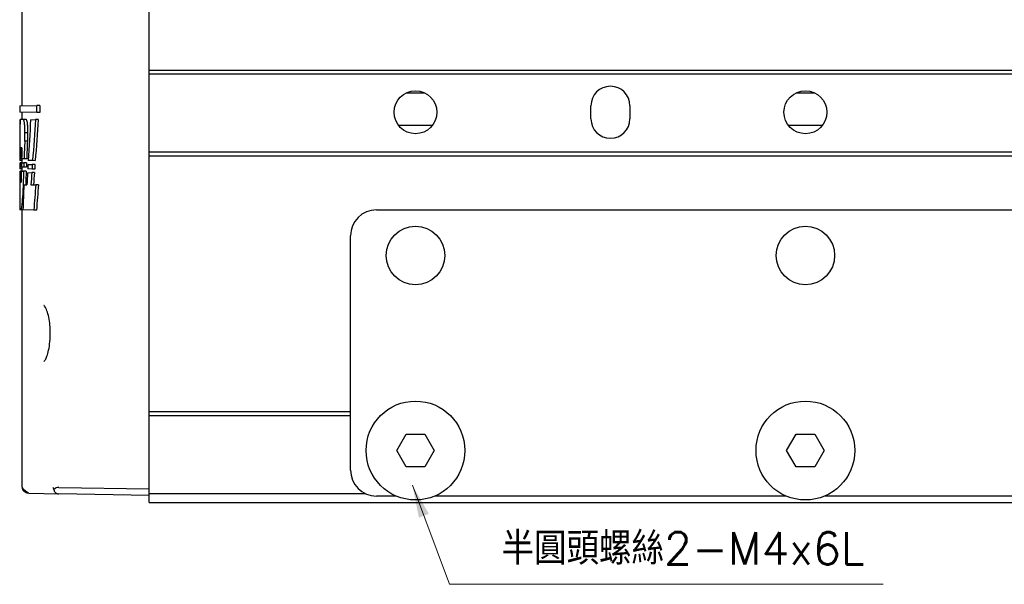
# Model space of a CAD drawing. Header units: millimetres. Extents: x 399 to 6076, y -1991 to 1602.
# Tile 103 of 256: x 5219 to 5295, y -827 to -783. Entities that reach past the tile are written whole.
import ezdxf

# ---------------------------------------------------------------- set-up
doc = ezdxf.new("R2010")
doc.units = ezdxf.units.MM
doc.layers.add('AM_0', color=7, linetype='Continuous', lineweight=50)
doc.layers.add('可見 (ISO)', color=7, linetype='Continuous', lineweight=25)
doc.styles.add('尺寸標註', font='romans.shx', dxfattribs={"bigfont": 'CHINESET.SHX'})
doc.dimstyles.new('CNS1', dxfattribs={"dimtxt": 2.5, "dimasz": 2.5, "dimexe": 1, "dimexo": 1, "dimgap": 1.5, "dimtad": 1, "dimtoh": 1, "dimdec": 1, "dimdsep": 46, "dimtxsty": '尺寸標註', "dimcen": 0, "dimclrd": 2, "dimclre": 2, "dimclrt": 1, "dimadec": 0, "dimazin": 2, "dimtp": 0.1, "dimtm": 0.1, "dimtfac": 0.71, "dimtdec": 1, "dimtmove": 0, "dimatfit": 0, "dimfxl": 0, "dimlwd": 13, "dimlwe": 13, "dimarcsym": 0})

msp = doc.modelspace()

# ---------------------------------------------------------------- linework, layer by layer
at = {"layer": '可見 (ISO)'}
for p, q in [((5219.39, -789.751), (5219.39, -771.153)), ((5229.14, -786.992), (5229.14, -777.542)), ((5229.14, -787.292), (5229.14, -786.992)), ((5229.14, -786.992), (5301.14, -786.992)), ((5229.14, -787.292), (5301.14, -787.292)), ((5229.14, -793.292), (5229.14, -787.292)), ((5219.19, -789.754), (5220.52, -789.731)), ((5219.19, -789.754), (5219.19, -790.232)), ((5220.727, -789.728), (5220.52, -789.731)), ((5220.52, -790.256), (5220.52, -789.731)), ((5220.727, -789.728), (5220.727, -790.259)), ((5263.14, -790.742), (5263.14, -789.742)), ((5266.14, -789.742), (5266.14, -790.742)), ((5220.52, -790.256), (5219.19, -790.232)), ((5219.236, -790.825), (5219.191, -790.826)), ((5219.246, -790.774), (5219.476, -790.77)), ((5219.39, -790.772), (5219.39, -790.236)), ((5219.477, -790.77), (5219.678, -790.767)), ((5220.032, -790.812), (5220.414, -790.805)), ((5220.62, -790.801), (5220.414, -790.805)), ((5220.727, -790.259), (5220.52, -790.256)), ((5219.793, -791.826), (5219.591, -791.825)), ((5219.359, -792.97), (5219.26, -792.968)), ((5219.784, -792.458), (5219.581, -792.457)), ((5219.245, -793.808), (5219.192, -793.807)), ((5219.337, -793.81), (5219.245, -793.808)), ((5219.526, -793.813), (5219.337, -793.81)), ((5219.39, -794.132), (5219.39, -793.811)), ((5219.728, -793.817), (5219.526, -793.813)), ((5229.14, -793.292), (5301.14, -793.292)), ((5229.14, -793.592), (5229.14, -793.292)), ((5229.14, -813.245), (5229.14, -793.592)), ((5229.14, -793.592), (5301.14, -793.592)), ((5219.234, -794.457), (5219.19, -794.457)), ((5219.191, -794.136), (5219.239, -794.135)), ((5219.39, -794.592), (5219.204, -794.588)), ((5219.39, -793.942), (5219.207, -793.939)), ((5219.32, -794.459), (5219.234, -794.457)), ((5219.328, -794.133), (5219.239, -794.135)), ((5219.501, -794.462), (5219.32, -794.459)), ((5219.328, -794.133), (5219.514, -794.13)), ((5219.39, -794.76), (5219.39, -794.46)), ((5219.703, -794.466), (5219.501, -794.462)), ((5219.716, -794.126), (5219.514, -794.13)), ((5220.138, -794.605), (5219.811, -794.599)), ((5219.829, -794.256), (5220.162, -794.25)), ((5220.186, -793.956), (5219.848, -793.95)), ((5220.343, -794.608), (5220.138, -794.605)), ((5220.368, -794.246), (5220.162, -794.25)), ((5220.391, -793.96), (5220.186, -793.956)), ((5219.19, -794.763), (5219.231, -794.763)), ((5219.19, -794.912), (5219.19, -797.617)), ((5219.313, -794.761), (5219.231, -794.763)), ((5219.313, -794.761), (5219.493, -794.758)), ((5219.695, -794.755), (5219.493, -794.758)), ((5219.792, -794.884), (5220.117, -794.879)), ((5220.322, -794.875), (5220.117, -794.879)), ((5219.22, -795.611), (5219.294, -795.61)), ((5219.512, -795.826), (5219.744, -795.822)), ((5220.056, -795.817), (5220.424, -795.81)), ((5220.631, -795.806), (5220.424, -795.81)), ((5219.481, -796.641), (5219.427, -796.641)), ((5219.308, -797.747), (5219.192, -797.745)), ((5219.442, -797.749), (5219.308, -797.747)), ((5219.39, -819.03), (5219.39, -797.748)), ((5220.279, -797.764), (5219.442, -797.749)), ((5220.484, -797.768), (5220.279, -797.764)), ((5246.64, -797.742), (5318.71, -797.742)), ((5244.64, -817.742), (5244.64, -799.742)), ((5229.14, -813.545), (5229.14, -813.245)), ((5229.14, -813.245), (5244.64, -813.245)), ((5229.14, -819.545), (5229.14, -813.545)), ((5229.14, -813.545), (5244.64, -813.545)), ((5248.197, -816.242), (5248.918, -814.992)), ((5248.918, -814.992), (5250.362, -814.992)), ((5250.362, -814.992), (5251.083, -816.242)), ((5278.197, -816.242), (5278.918, -814.992)), ((5278.918, -814.992), (5280.362, -814.992)), ((5280.362, -814.992), (5281.083, -816.242)), ((5248.918, -817.492), (5248.197, -816.242)), ((5251.083, -816.242), (5250.362, -817.492)), ((5278.918, -817.492), (5278.197, -816.242)), ((5281.083, -816.242), (5280.362, -817.492)), ((5250.362, -817.492), (5248.918, -817.492)), ((5280.362, -817.492), (5278.918, -817.492)), ((5219.881, -819.53), (5222.21, -819.571)), ((5222.21, -819.071), (5229.14, -819.192)), ((5229.14, -819.692), (5222.21, -819.571)), ((5229.14, -820.242), (5229.14, -819.545)), ((5229.14, -819.545), (5245.774, -819.545)), ((5229.14, -820.242), (5301.14, -820.242)), ((5248.16, -819.742), (5246.64, -819.742)), ((5278.16, -819.742), (5251.12, -819.742)), ((5321.71, -819.742), (5281.12, -819.742))]:
    msp.add_line(p, q, dxfattribs=at)
for centre, radius in [((5249.64, -790.242), 1.65), ((5279.64, -790.242), 1.65), ((5249.64, -801.242), 2.25), ((5279.64, -801.242), 2.25), ((5249.64, -816.242), 3.8), ((5279.64, -816.242), 3.8)]:
    msp.add_circle(centre, radius, dxfattribs=at)
for centre, radius, start, end in [((5264.64, -789.742), 1.5, 0, 180), ((5264.64, -790.742), 1.5, 180, 0), ((5246.64, -799.742), 2, 90, 180), ((5246.64, -817.742), 2, 180, 270)]:
    msp.add_arc(centre, radius, start, end, dxfattribs=at)
for centre, major_axis, ratio, start_param, end_param in [((5709.173, -792.617), (-489.264, 27.886), 0.951806, 0.055971, 0.059557), ((5691.902, -814.916), (-472.004, -26.902), 0.951806, 6.16979, 6.176773), ((5265.14, -826.096), (-0.94, 142.854), 0.321589, 1.319052, 1.341752), ((5265.14, -826.096), (-0.935, 142.232), 0.321589, 1.317912, 1.340768), ((5709.176, -792.381), (-489.267, -27.886), 0.951806, 6.222178, 6.226432), ((5698.051, -803.309), (-478.17, 27.033), 0.950998, 0.036675, 0.03852), ((5698.57, -802.487), (-478.688, -27.062), 0.950998, 6.202937, 6.204779), ((5695.505, -813.276), (-475.611, 27.108), 0.951806, 0.013887, 0.01688), ((5693.515, -813.273), (-473.425, 26.983), 0.951806, 0.013684, 0.016697), ((5709.173, -792.617), (-489.264, 27.886), 0.951806, 0.062362, 0.062643), ((5265.137, -792.314), (-0.942, -141.574), 0.324478, 4.727419, 4.729687), ((5265.139, -796.049), (0.855, 223.216), 0.205814, 1.564452, 1.56504), ((5265.141, -803.277), (0.942, -141.579), 0.32449, 4.645614, 4.647898), ((5265.148, -802.523), (-0.942, -141.591), 0.324516, 4.655261, 4.657566), ((5265.14, -813.484), (0.942, -141.578), 0.324488, 4.573096, 4.575464), ((5265.143, -813.486), (0.939, -140.967), 0.324499, 4.572462, 4.574891), ((5265.139, -815.226), (-0.943, -141.576), 0.324483, 4.565882, 4.568332), ((5265.144, -825.76), (0.943, -141.584), 0.3245, 4.485792, 4.48836), ((5265.139, -825.757), (0.938, -140.961), 0.324485, 4.484781, 4.487414), ((5708.893, -792.294), (-488.984, -27.87), 0.951806, 6.228672, 6.22899), ((5706.972, -803.403), (-487.066, 27.761), 0.951806, 0.041205, 0.043032), ((5707.398, -802.574), (-487.491, -27.785), 0.951806, 6.206565, 6.208391), ((5698.615, -813.468), (-478.719, 27.285), 0.951806, 0.018811, 0.022939), ((5696.635, -813.465), (-476.542, 27.161), 0.951806, 0.018621, 0.020975), ((5696.199, -814.996), (-476.301, -27.147), 0.951806, 6.179076, 6.181142), ((5678.895, -824.709), (-459.004, 26.161), 0.951806, 6.274785, 6.276933), ((5676.826, -824.697), (-456.738, 26.032), 0.951806, 6.274464, 6.276623), ((5696.299, -809.873), (-476.418, -26.953), 0.951069, 6.192818, 6.197057), ((5664.402, -829.159), (-444.525, 25.149), 0.951069, 6.263777, 6.268404), ((5662.341, -829.143), (-442.267, 25.021), 0.951069, 6.263403, 6.268071), ((5222.219, -819.571), (0.358, -0.361), 0.965693, 2.360557, 3.237574)]:
    msp.add_ellipse(centre, major_axis=major_axis, ratio=ratio, start_param=start_param, end_param=end_param, dxfattribs=at)
for points, weights in [([(5248.953, -788.742), (5249.64, -788.742), (5250.327, -788.742)], [1.79251403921, 1.97176544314, 1.79251403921]), ([(5278.953, -788.742), (5279.64, -788.742), (5280.327, -788.742)], [1.79251403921, 1.97176544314, 1.79251403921]), ([(5248.327, -791.242), (5249.64, -791.242), (5250.952, -791.242)], [2.88408998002, 4.75874846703, 2.88408998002]), ([(5278.327, -791.242), (5279.64, -791.242), (5280.952, -791.242)], [2.88408998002, 4.75874846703, 2.88408998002])]:
    msp.add_rational_spline(points, weights, degree=2, dxfattribs=at)
for points, knots in [([(5219.246, -790.774), (5219.24, -790.796), (5219.235, -790.827), (5219.222, -790.955), (5219.216, -791.083), (5219.207, -791.378), (5219.204, -791.565), (5219.202, -791.787), (5219.201, -791.805), (5219.201, -791.823)], [-0.7207878, -0.7207878, -0.7207878, -0.7207878, -0.6892162, -0.6892162, -0.6265587, -0.6265587, -0.563995, -0.563995, -0.5586618, -0.5586618, -0.5586618, -0.5586618]), ([(5219.591, -791.825), (5219.592, -791.786), (5219.592, -791.747), (5219.592, -791.708), (5219.592, -791.59), (5219.589, -791.465), (5219.576, -791.233), (5219.567, -791.128), (5219.546, -790.961), (5219.532, -790.889), (5219.504, -790.793), (5219.49, -790.77), (5219.476, -790.77), (5219.476, -790.77), (5219.476, -790.77)], [-0.0115197, -0.0115197, -0.0115197, -0.0115197, 0, 0, 0, 0.0354088, 0.0354088, 0.0708176, 0.0708176, 0.1064609, 0.1064609, 0.1421042, 0.1421042, 0.1426401, 0.1426401, 0.1426401, 0.1426401]), ([(5219.678, -790.767), (5219.691, -790.766), (5219.706, -790.79), (5219.734, -790.886), (5219.747, -790.958), (5219.769, -791.126), (5219.778, -791.232), (5219.791, -791.464), (5219.794, -791.59), (5219.794, -791.747), (5219.794, -791.786), (5219.793, -791.826)], [0.1421247, 0.1421247, 0.1421247, 0.1421247, 0.177904, 0.177904, 0.2136834, 0.2136834, 0.2492251, 0.2492251, 0.2847668, 0.2847668, 0.2963185, 0.2963185, 0.2963185, 0.2963185]), ([(5219.308, -797.747), (5219.318, -797.729), (5219.33, -797.691), (5219.358, -797.549), (5219.374, -797.421), (5219.402, -797.126), (5219.415, -796.939), (5219.424, -796.703), (5219.426, -796.672), (5219.427, -796.641)], [-0.231066, -0.231066, -0.231066, -0.231066, -0.1883894, -0.1883894, -0.1255662, -0.1255662, -0.0627831, -0.0627831, -0.053411, -0.053411, -0.053411, -0.053411]), ([(5219.19, -797.617), (5219.19, -797.639), (5219.19, -797.658), (5219.19, -797.717), (5219.191, -797.74), (5219.192, -797.745)], [-0.18809261, -0.18809261, -0.18809261, -0.18809261, -0.17584149, -0.17584149, -0.14486418, -0.14486418, -0.14486418, -0.14486418]), ([(5221.054, -809.388), (5221.054, -809.388), (5221.06, -809.386), (5221.097, -809.356), (5221.145, -809.299), (5221.235, -809.13), (5221.28, -809.022), (5221.368, -808.746), (5221.412, -808.567), (5221.483, -808.168), (5221.511, -807.94), (5221.533, -807.596), (5221.538, -807.483), (5221.541, -807.341), (5221.541, -807.312), (5221.541, -807.262), (5221.541, -807.24), (5221.541, -807.154), (5221.54, -807.089), (5221.532, -806.83), (5221.518, -806.637), (5221.472, -806.239), (5221.436, -806.034), (5221.351, -805.675), (5221.301, -805.517), (5221.197, -805.271), (5221.141, -805.181), (5221.074, -805.105), (5221.054, -805.096), (5221.054, -805.096)], [0.0207169, 0.0207169, 0.0207169, 0.0207169, 0.0486597, 0.0486597, 0.1137949, 0.1137949, 0.1731123, 0.1731123, 0.2422385, 0.2422385, 0.3140264, 0.3140264, 0.3480923, 0.3480923, 0.3567118, 0.3567118, 0.3631759, 0.3631759, 0.3825853, 0.3825853, 0.441293, 0.441293, 0.5111221, 0.5111221, 0.5820149, 0.5820149, 0.6530275, 0.6530275, 0.6994876, 0.6994876, 0.6994876, 0.6994876]), ([(5219.881, -819.53), (5219.881, -819.53), (5219.881, -819.53), (5219.881, -819.53), (5219.881, -819.53), (5219.879, -819.53), (5219.878, -819.53), (5219.873, -819.53), (5219.87, -819.53), (5219.834, -819.528), (5219.801, -819.523), (5219.716, -819.502), (5219.664, -819.48), (5219.59, -819.432), (5219.563, -819.41), (5219.537, -819.385), (5219.536, -819.383), (5219.528, -819.376), (5219.523, -819.37), (5219.502, -819.347), (5219.488, -819.328), (5219.444, -819.263), (5219.421, -819.212), (5219.398, -819.128), (5219.393, -819.096), (5219.39, -819.053), (5219.39, -819.041), (5219.39, -819.03)], [0, 0, 0, 0, 0.00001337, 0.00001337, 0.00004901, 0.00004901, 0.00042924, 0.00042924, 0.00144321, 0.00144321, 0.01132451, 0.01132451, 0.02775701, 0.02775701, 0.03787048, 0.03787048, 0.03864818, 0.03864818, 0.0409818, 0.0409818, 0.04799743, 0.04799743, 0.06448871, 0.06448871, 0.07409933, 0.07409933, 0.07745578, 0.07745578, 0.07745578, 0.07745578]), ([(5219.881, -819.53), (5219.881, -819.53), (5219.881, -819.53), (5219.881, -819.53), (5219.881, -819.53), (5219.881, -819.53), (5219.39, -819.264), (5219.39, -819.03)], [0, 0, 0, 0, 0.00003896, 0.00003896, 0.00005822, 0.00005822, 0.07014915, 0.07014915, 0.07014915, 0.07014915]), ([(5221.744, -819.071), (5221.747, -819.08), (5221.75, -819.089), (5221.761, -819.118), (5221.77, -819.139), (5221.794, -819.188), (5221.81, -819.216), (5221.829, -819.244)], [-0.0247686, -0.0247686, -0.0247686, -0.0247686, -0.02091448, -0.02091448, -0.01229054, -0.01229054, -0.00000097, -0.00000097, -0.00000097, -0.00000097]), ([(5221.829, -819.244), (5221.831, -819.283), (5221.839, -819.322), (5221.87, -819.397), (5221.893, -819.433), (5221.954, -819.492), (5221.989, -819.516), (5222.057, -819.546), (5222.087, -819.555), (5222.148, -819.567), (5222.179, -819.57), (5222.21, -819.571)], [0.00000087, 0.00000087, 0.00000087, 0.00000087, 0.01642997, 0.01642997, 0.03297362, 0.03297362, 0.04733203, 0.04733203, 0.05698009, 0.05698009, 0.06635361, 0.06635361, 0.06635361, 0.06635361])]:
    msp.add_open_spline(points, degree=3, knots=knots, dxfattribs=at)
for points in [[(5219.581, -792.457), (5219.586, -792.245), (5219.589, -792.034), (5219.591, -791.825)], [(5219.793, -791.826), (5219.791, -792.035), (5219.788, -792.246), (5219.784, -792.458)]]:
    msp.add_open_spline(points, degree=3, dxfattribs=at)

# ---------------------------------------------------------------- texts
at = {"layer": 'AM_0', "color": 1, "insert": (5256.262, -825.023), "char_height": 2.5, "attachment_point": 7, "style": '尺寸標註'}
msp.add_mtext('半圓頭螺絲2-M4x6L', dxfattribs=at)

# ---------------------------------------------------------------- leaders
at = {"layer": 'AM_0', "annotation_type": 0, "has_hookline": 1, "hookline_direction": 0, "text_width": 29.368}
msp.add_leader([(5249.411, -818.913), (5252.262, -826.523), (5254.762, -826.523)], dimstyle='CNS1', dxfattribs=at)

doc.saveas('drawing.dxf')
